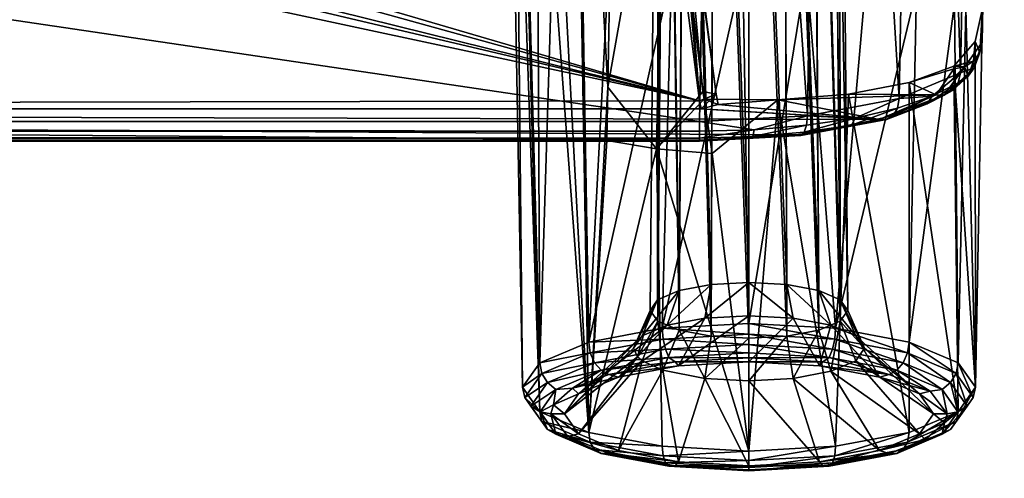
# Model space of a CAD drawing. Header units: metres. Extents: x -901 to 901, y -486 to 401.
# Tile 170 of 256: x 61 to 78, y -357 to -349. Entities that reach past the tile are written whole.
import ezdxf

# ---------------------------------------------------------------- set-up
doc = ezdxf.new("R2010")
doc.units = ezdxf.units.M

msp = doc.modelspace()

# ---------------------------------------------------------------- linework, layer by layer
at = {"layer": 'top0'}
for points in [[(0.734328, -339.827301, -29.544678), (0.734328, -389.60788, -0.803848), (699.821045, -339.827301, -29.544678)], [(0.734328, -389.60788, -0.803848), (700.734314, -389.60788, -0.803848), (699.821045, -339.827301, -29.544678)], [(700.734314, -391.111328, -3.399924), (0.734328, -341.327301, -32.142754), (699.821045, -341.327301, -32.142754)], [(700.734314, -391.111328, -3.399924), (0.734328, -391.111328, -3.399924), (0.734328, -341.327301, -32.142754)]]:
    msp.add_3dface(points, dxfattribs=at)
at = {"layer": 'top0123457'}
for points in [[(78.12429, -327.842773, -92.537476), (77.740479, -349.623169, -94.093895), (77.745689, -349.024017, -96.131165)], [(78.12429, -327.842773, -92.537476), (78.12429, -328.584778, -87.505608), (77.740479, -349.623169, -94.093895)], [(77.740479, -349.623169, -94.093895), (78.12429, -328.584778, -87.505608), (77.774284, -328.856049, -85.665916)], [(77.356384, -350.164459, -92.26281), (77.774284, -328.856049, -85.665916), (76.664467, -329.105652, -83.973228)], [(77.356384, -350.164459, -92.26281), (77.740479, -349.623169, -94.093895), (77.774284, -328.856049, -85.665916)], [(76.271919, -350.621765, -90.711143), (76.664467, -329.105652, -83.973228), (74.974274, -329.269531, -82.861763)], [(76.271919, -350.621765, -90.711143), (77.356384, -350.164459, -92.26281), (76.664467, -329.105652, -83.973228)], [(73.137299, -329.321228, -82.511246), (-73.906776, -329.321228, -82.511246), (72.741257, -351.030212, -89.309532)], [(-73.906776, -329.321228, -82.511246), (-73.510727, -351.030212, -89.309532), (72.741257, -351.030212, -89.309532)], [(72.741257, -351.030212, -89.309532), (74.651611, -350.92572, -89.674278), (73.137299, -329.321228, -82.511246)], [(74.651611, -350.92572, -89.674278), (74.974274, -329.269531, -82.861763), (73.137299, -329.321228, -82.511246)], [(74.651611, -350.92572, -89.674278), (76.271919, -350.621765, -90.711143), (74.974274, -329.269531, -82.861763)], [(69.828117, -337.38678, -94.910889), (70.476173, -337.137848, -95.757339), (69.911819, -355.303955, -99.587593)], [(69.911819, -355.303955, -99.587593), (70.476173, -337.137848, -95.757339), (70.780769, -354.937012, -100.835228)], [(70.476173, -337.137848, -95.757339), (71.115265, -348.567719, -99.423897), (70.780769, -354.937012, -100.835228)], [(69.421951, -337.673615, -93.9356), (69.828117, -337.38678, -94.910889), (69.911819, -355.303955, -99.587593)], [(73.615273, -353.880707, -99.393036), (73.615265, -337.528564, -94.428764), (73.002968, -337.562927, -94.31192)], [(73.615273, -353.880707, -99.393036), (74.284569, -353.918243, -99.265366), (73.615265, -337.528564, -94.428764)], [(74.284569, -353.918243, -99.265366), (74.227554, -337.562927, -94.31192), (73.615265, -337.528564, -94.428764)], [(69.283615, -337.980011, -92.893768), (69.421951, -337.673615, -93.9356), (69.606689, -355.736755, -98.115898)], [(69.421951, -337.673615, -93.9356), (69.911819, -355.303955, -99.587593), (69.606689, -355.736755, -98.115898)], [(72.378525, -354.025208, -98.901695), (72.483894, -337.660797, -93.979172), (72.137054, -337.807251, -93.481186)], [(72.378525, -354.025208, -98.901695), (72.945999, -353.918243, -99.265366), (72.483894, -337.660797, -93.979172)], [(72.945999, -353.918243, -99.265366), (73.002968, -337.562927, -94.31192), (72.483894, -337.660797, -93.979172)], [(72.945999, -353.918243, -99.265366), (73.615273, -353.880707, -99.393036), (73.002968, -337.562927, -94.31192)], [(74.284569, -353.918243, -99.265366), (74.851997, -354.025208, -98.901657), (74.227554, -337.562927, -94.31192)], [(74.851997, -354.025208, -98.901657), (74.746635, -337.660797, -93.979172), (74.227554, -337.562927, -94.31192)], [(74.851997, -354.025208, -98.901657), (75.231148, -354.185303, -98.3573), (74.746635, -337.660797, -93.979172)], [(75.231148, -354.185303, -98.3573), (75.093468, -337.807251, -93.481186), (74.746635, -337.660797, -93.979172)], [(71.999313, -354.185303, -98.35733), (72.137054, -337.807251, -93.481186), (72.015266, -337.980011, -92.893768)], [(71.999313, -354.185303, -98.35733), (72.378525, -354.025208, -98.901695), (72.137054, -337.807251, -93.481186)], [(75.215263, -337.980011, -92.893768), (75.093468, -337.807251, -93.481186), (75.231148, -354.185303, -98.3573)], [(69.606689, -355.736755, -98.115898), (69.911819, -356.169586, -96.644211), (69.283615, -337.980011, -92.893768)], [(69.911819, -356.169586, -96.644211), (69.421951, -338.286407, -91.851936), (69.283615, -337.980011, -92.893768)], [(71.866135, -354.374146, -97.715164), (71.999313, -354.185303, -98.35733), (72.015266, -337.980011, -92.893768)], [(71.866135, -354.374146, -97.715164), (72.015266, -337.980011, -92.893768), (71.999382, -354.563019, -97.07299)], [(72.015266, -337.980011, -92.893768), (72.137054, -338.152771, -92.306351), (71.999382, -354.563019, -97.07299)], [(75.093468, -338.152771, -92.306351), (75.215263, -337.980011, -92.893768), (75.364388, -354.374146, -97.715164)], [(75.364388, -354.374146, -97.715164), (75.215263, -337.980011, -92.893768), (75.231148, -354.185303, -98.3573)], [(71.999382, -354.563019, -97.07299), (72.137054, -338.152771, -92.306351), (72.378647, -354.723053, -96.52877)], [(72.137054, -338.152771, -92.306351), (72.483894, -338.299225, -91.808365), (72.378647, -354.723053, -96.52877)], [(74.746635, -338.299225, -91.808365), (75.093468, -338.152771, -92.306351), (75.231232, -354.563019, -97.072983)], [(75.231232, -354.563019, -97.072983), (75.093468, -338.152771, -92.306351), (75.364388, -354.374146, -97.715164)], [(69.911819, -356.169586, -96.644211), (70.780769, -356.536499, -95.396568), (69.421951, -338.286407, -91.851936)], [(70.780769, -356.536499, -95.396568), (69.828117, -338.573242, -90.876648), (69.421951, -338.286407, -91.851936)], [(72.378647, -354.723053, -96.52877), (72.483894, -338.299225, -91.808365), (72.945976, -354.830048, -96.164978)], [(72.483894, -338.299225, -91.808365), (73.002968, -338.397064, -91.475616), (72.945976, -354.830048, -96.164978)], [(72.945976, -354.830048, -96.164978), (73.002968, -338.397064, -91.475616), (73.615257, -354.867615, -96.037262)], [(73.002968, -338.397064, -91.475616), (73.615265, -338.431427, -91.358772), (73.615257, -354.867615, -96.037262)], [(73.615265, -338.431427, -91.358772), (74.227554, -338.397064, -91.475616), (74.284576, -354.830078, -96.164886)], [(74.227554, -338.397064, -91.475616), (74.746635, -338.299225, -91.808365), (74.852051, -354.723114, -96.528603)], [(74.284576, -354.830078, -96.164886), (74.227554, -338.397064, -91.475616), (74.852051, -354.723114, -96.528603)], [(74.852051, -354.723114, -96.528603), (74.746635, -338.299225, -91.808365), (75.231232, -354.563019, -97.072983)], [(70.476173, -338.822174, -90.030197), (69.828117, -338.573242, -90.876648), (70.780769, -356.536499, -95.396568)], [(73.615257, -354.867615, -96.037262), (73.615265, -338.431427, -91.358772), (74.284576, -354.830078, -96.164886)], [(71.324722, -339.017303, -89.366646), (70.476173, -338.822174, -90.030197), (71.115265, -350.417206, -93.135101)], [(70.476173, -338.822174, -90.030197), (70.780769, -356.536499, -95.396568), (71.115265, -350.417206, -93.135101)], [(72.116959, -344.794434, -90.777023), (71.324722, -339.017303, -89.366646), (71.115265, -350.417206, -93.135101)], [(37.365135, -343.078796, -89.702637), (72.741539, -350.661682, -91.789635), (0.605772, -350.801575, -91.82814)], [(37.365135, -343.078796, -89.702637), (40.619541, -343.078796, -89.702637), (72.741539, -350.661682, -91.789635)], [(40.619541, -343.078796, -89.702637), (42.119236, -343.078796, -89.702637), (72.741539, -350.661682, -91.789635)], [(72.741539, -350.661682, -91.789635), (42.119236, -343.078796, -89.702637), (45.373642, -343.078796, -89.702637)], [(45.373642, -343.078796, -89.702637), (46.873337, -343.078796, -89.702637), (72.741539, -350.661682, -91.789635)], [(46.873337, -343.078796, -89.702637), (72.010674, -344.958374, -90.21994), (72.741539, -350.661682, -91.789635)], [(71.981422, -351.514252, -92.949104), (72.116959, -344.794434, -90.777023), (71.115265, -350.417206, -93.135101)], [(72.800667, -350.494415, -92.359619), (72.116959, -344.794434, -90.777023), (71.981422, -351.514252, -92.949104)], [(72.116959, -344.794434, -90.777023), (72.800667, -350.494415, -92.359619), (72.269905, -344.811523, -90.644859)], [(72.800667, -350.494415, -92.359619), (73.03582, -350.541931, -92.036575), (72.269905, -344.811523, -90.644859)], [(72.269905, -344.811523, -90.644859), (73.03582, -350.541931, -92.036575), (72.304123, -344.862183, -90.448372)], [(72.741539, -350.661682, -91.789635), (72.010674, -344.958374, -90.21994), (72.200256, -344.918884, -90.280052)], [(72.741539, -350.661682, -91.789635), (72.200256, -344.918884, -90.280052), (72.267342, -344.891571, -90.354889)], [(72.304123, -344.862183, -90.448372), (72.741539, -350.661682, -91.789635), (72.267342, -344.891571, -90.354889)], [(73.03582, -350.541931, -92.036575), (72.741539, -350.661682, -91.789635), (72.304123, -344.862183, -90.448372)], [(72.244186, -348.39563, -100.009048), (73.505943, -348.330963, -100.233139), (72.081245, -354.691864, -101.668877)], [(72.081245, -354.691864, -101.668877), (73.505943, -348.330963, -100.233139), (73.615265, -354.605774, -101.961617)], [(73.505943, -348.330963, -100.233139), (74.635384, -348.365601, -100.111198), (73.615265, -354.605774, -101.961617)], [(70.780769, -354.937012, -100.835228), (71.115265, -348.567719, -99.423897), (72.244186, -348.39563, -100.009048)], [(70.780769, -354.937012, -100.835228), (72.244186, -348.39563, -100.009048), (72.081245, -354.691864, -101.668877)], [(73.615265, -354.605774, -101.961617), (74.635384, -348.365601, -100.111198), (75.149277, -354.691864, -101.668877)], [(74.635384, -348.365601, -100.111198), (75.687279, -348.48703, -99.698303), (75.149277, -354.691864, -101.668877)], [(75.149277, -354.691864, -101.668877), (75.687279, -348.48703, -99.698303), (76.581665, -348.684875, -99.025528)], [(75.149277, -354.691864, -101.668877), (76.581665, -348.684875, -99.025528), (76.449753, -354.937012, -100.835228)], [(76.581665, -348.684875, -99.025528), (77.250557, -348.944122, -98.144005), (76.449753, -354.937012, -100.835228)], [(76.449753, -354.937012, -100.835228), (77.250557, -348.944122, -98.144005), (77.318703, -355.303955, -99.587593)], [(77.250557, -348.944122, -98.144005), (77.450638, -349.025146, -97.718826), (77.318703, -355.303955, -99.587593)], [(77.318703, -355.303955, -99.587593), (77.450638, -349.025146, -97.718826), (77.62384, -355.736755, -98.115898)], [(77.450638, -349.025146, -97.718826), (77.745964, -349.024506, -96.141869), (77.62384, -355.736755, -98.115898)], [(77.699951, -349.804108, -94.147217), (77.617363, -349.613342, -95.272789), (77.745689, -349.024017, -96.131165)], [(77.617363, -349.613342, -95.272789), (77.745964, -349.024506, -96.141869), (77.745689, -349.024017, -96.131165)], [(77.62384, -355.736755, -98.115898), (77.745964, -349.024506, -96.141869), (77.617363, -349.613342, -95.272789)], [(77.740479, -349.623169, -94.093895), (77.699951, -349.804108, -94.147217), (77.745689, -349.024017, -96.131165)], [(77.591011, -349.956818, -94.192406), (77.240974, -350.045837, -94.397903), (77.617363, -349.613342, -95.272789)], [(77.240974, -350.045837, -94.397903), (77.62384, -355.736755, -98.115898), (77.617363, -349.613342, -95.272789)], [(77.601906, -350.076965, -93.223129), (77.740479, -349.623169, -94.093895), (77.356384, -350.164459, -92.26281)], [(77.699951, -349.804108, -94.147217), (77.591011, -349.956818, -94.192406), (77.617363, -349.613342, -95.272789)], [(77.699951, -349.804108, -94.147217), (77.740479, -349.623169, -94.093895), (77.601906, -350.076965, -93.223129)], [(77.495026, -350.223206, -93.288506), (77.591011, -349.956818, -94.192406), (77.699951, -349.804108, -94.147217)], [(77.495026, -350.223206, -93.288506), (77.699951, -349.804108, -94.147217), (77.601906, -350.076965, -93.223129)], [(77.240974, -350.045837, -94.397903), (77.240555, -350.094147, -94.233681), (76.448776, -350.337189, -93.407204)], [(76.448776, -350.337189, -93.407204), (77.318703, -356.169586, -96.644211), (77.240974, -350.045837, -94.397903)], [(77.069176, -350.563965, -92.505081), (76.93071, -350.553986, -92.670029), (77.429878, -350.058533, -94.222733)], [(76.93071, -350.553986, -92.670029), (77.240555, -350.094147, -94.233681), (77.429878, -350.058533, -94.222733)], [(77.069176, -350.563965, -92.505081), (77.429878, -350.058533, -94.222733), (77.495026, -350.223206, -93.288506)], [(77.318344, -350.340118, -92.331139), (77.217621, -350.480225, -92.416039), (77.601906, -350.076965, -93.223129)], [(77.601906, -350.076965, -93.223129), (77.217621, -350.480225, -92.416039), (77.495026, -350.223206, -93.288506)], [(77.429878, -350.058533, -94.222733), (77.240555, -350.094147, -94.233681), (77.240974, -350.045837, -94.397903)], [(77.591011, -349.956818, -94.192406), (77.429878, -350.058533, -94.222733), (77.240974, -350.045837, -94.397903)], [(77.318703, -356.169586, -96.644211), (77.62384, -355.736755, -98.115898), (77.240974, -350.045837, -94.397903)], [(77.356384, -350.164459, -92.26281), (77.318344, -350.340118, -92.331139), (77.601906, -350.076965, -93.223129)], [(77.429878, -350.058533, -94.222733), (77.591011, -349.956818, -94.192406), (77.495026, -350.223206, -93.288506)], [(76.271919, -350.621765, -90.711143), (76.858894, -350.581909, -91.510696), (77.356384, -350.164459, -92.26281)], [(77.240555, -350.094147, -94.233681), (76.93071, -350.553986, -92.670029), (76.448776, -350.337189, -93.407204)], [(76.858894, -350.581909, -91.510696), (77.318344, -350.340118, -92.331139), (77.356384, -350.164459, -92.26281)], [(77.217621, -350.480225, -92.416039), (77.069176, -350.563965, -92.505081), (77.495026, -350.223206, -93.288506)], [(70.780769, -356.536499, -95.396568), (71.097809, -351.367218, -93.449135), (71.115265, -350.417206, -93.135101)], [(71.115265, -350.417206, -93.135101), (71.097809, -351.367218, -93.449135), (71.981422, -351.514252, -92.949104)], [(76.93071, -350.553986, -92.670029), (75.3741, -350.544342, -92.702843), (76.448776, -350.337189, -93.407204)], [(75.3741, -350.544342, -92.702843), (76.449753, -356.536499, -95.396568), (76.448776, -350.337189, -93.407204)], [(76.449753, -356.536499, -95.396568), (77.318703, -356.169586, -96.644211), (76.448776, -350.337189, -93.407204)], [(77.318344, -350.340118, -92.331139), (76.858894, -350.581909, -91.510696), (76.768242, -350.716461, -91.613609)], [(76.768242, -350.716461, -91.613609), (77.217621, -350.480225, -92.416039), (77.318344, -350.340118, -92.331139)], [(72.823357, -350.63385, -92.398453), (72.800667, -350.494415, -92.359619), (71.981422, -351.514252, -92.949104)], [(72.769066, -350.801544, -91.828278), (72.741539, -350.661682, -91.789635), (73.03582, -350.541931, -92.036575)], [(73.03582, -350.541931, -92.036575), (73.067772, -350.724518, -92.090233), (72.769066, -350.801544, -91.828278)], [(72.800667, -350.494415, -92.359619), (72.823357, -350.63385, -92.398453), (73.03582, -350.541931, -92.036575)], [(72.823357, -350.63385, -92.398453), (73.067772, -350.724518, -92.090233), (73.03582, -350.541931, -92.036575)], [(74.124092, -350.646637, -92.355034), (75.3741, -350.544342, -92.702843), (76.93071, -350.553986, -92.670029)], [(74.124092, -350.646637, -92.355034), (75.149277, -356.781677, -94.56292), (75.3741, -350.544342, -92.702843)], [(75.918907, -350.989777, -91.188232), (74.124092, -350.646637, -92.355034), (76.93071, -350.553986, -92.670029)], [(75.149277, -356.781677, -94.56292), (76.449753, -356.536499, -95.396568), (75.3741, -350.544342, -92.702843)], [(75.918907, -350.989777, -91.188232), (76.93071, -350.553986, -92.670029), (77.069176, -350.563965, -92.505081)], [(76.052025, -350.992035, -91.049805), (75.918907, -350.989777, -91.188232), (77.069176, -350.563965, -92.505081)], [(76.052025, -350.992035, -91.049805), (77.069176, -350.563965, -92.505081), (76.768242, -350.716461, -91.613609)], [(76.858894, -350.581909, -91.510696), (76.165504, -350.923187, -90.91098), (76.768242, -350.716461, -91.613609)], [(76.858894, -350.581909, -91.510696), (76.242592, -350.793365, -90.792252), (76.165504, -350.923187, -90.91098)], [(76.242592, -350.793365, -90.792252), (76.858894, -350.581909, -91.510696), (76.271919, -350.621765, -90.711143)], [(77.069176, -350.563965, -92.505081), (77.217621, -350.480225, -92.416039), (76.768242, -350.716461, -91.613609)], [(0.605772, -350.801575, -91.82814), (72.741539, -350.661682, -91.789635), (72.741539, -350.801575, -91.82814)], [(71.981422, -351.514252, -92.949104), (72.965508, -351.596375, -92.671898), (72.823357, -350.63385, -92.398453)], [(72.741539, -350.661682, -91.789635), (72.769066, -350.801544, -91.828278), (72.741539, -350.801575, -91.82814)], [(72.769066, -350.801544, -91.828278), (73.067772, -350.724518, -92.090233), (75.918907, -350.989777, -91.188232)], [(73.067772, -350.724518, -92.090233), (72.823357, -350.63385, -92.398453), (74.124092, -350.646637, -92.355034)], [(74.124092, -350.646637, -92.355034), (72.823357, -350.63385, -92.398453), (72.965508, -351.596375, -92.671898)], [(72.965508, -351.596375, -92.671898), (73.615265, -356.867767, -94.270187), (74.124092, -350.646637, -92.355034)], [(73.067772, -350.724518, -92.090233), (74.124092, -350.646637, -92.355034), (75.918907, -350.989777, -91.188232)], [(73.615265, -356.867767, -94.270187), (75.149277, -356.781677, -94.56292), (74.124092, -350.646637, -92.355034)], [(76.271919, -350.621765, -90.711143), (74.651611, -350.92572, -89.674278), (75.492165, -350.966583, -90.202713)], [(75.492165, -350.966583, -90.202713), (76.242592, -350.793365, -90.792252), (76.271919, -350.621765, -90.711143)], [(76.768242, -350.716461, -91.613609), (76.165504, -350.923187, -90.91098), (76.052025, -350.992035, -91.049805)], [(72.741257, -351.360474, -89.927757), (-73.510727, -351.360474, -89.927757), (0.605772, -350.801575, -91.82814)], [(74.460617, -351.26413, -90.25531), (72.741257, -351.360474, -89.927757), (0.605772, -350.801575, -91.82814)], [(74.460617, -351.26413, -90.25531), (0.605772, -350.801575, -91.82814), (75.918907, -350.989777, -91.188232)], [(0.605772, -350.801575, -91.82814), (72.741539, -350.801575, -91.82814), (75.918907, -350.989777, -91.188232)], [(74.651611, -350.92572, -89.674278), (72.741257, -351.030212, -89.309532), (73.705025, -351.173767, -89.493729)], [(75.918907, -350.989777, -91.188232), (72.741539, -350.801575, -91.82814), (72.769066, -350.801544, -91.828278)], [(74.635719, -351.095154, -89.763802), (74.651611, -350.92572, -89.674278), (73.705025, -351.173767, -89.493729)], [(74.651611, -350.92572, -89.674278), (74.635719, -351.095154, -89.763802), (75.492165, -350.966583, -90.202713)], [(75.431618, -351.092651, -90.334427), (76.242592, -350.793365, -90.792252), (75.492165, -350.966583, -90.202713)], [(76.242592, -350.793365, -90.792252), (75.431618, -351.092651, -90.334427), (76.165504, -350.923187, -90.91098)], [(76.165504, -350.923187, -90.91098), (75.431618, -351.092651, -90.334427), (76.052025, -350.992035, -91.049805)], [(-73.510727, -351.199768, -89.401642), (72.741257, -351.199768, -89.401642), (-73.510727, -351.030212, -89.309532)], [(72.741257, -351.199768, -89.401642), (72.741257, -351.030212, -89.309532), (-73.510727, -351.030212, -89.309532)], [(72.741257, -351.030212, -89.309532), (72.741257, -351.199768, -89.401642), (73.705025, -351.173767, -89.493729)], [(74.635719, -351.095154, -89.763802), (73.683823, -351.295898, -89.641106), (74.594032, -351.218628, -89.905212)], [(73.683823, -351.295898, -89.641106), (74.635719, -351.095154, -89.763802), (73.705025, -351.173767, -89.493729)], [(74.460617, -351.26413, -90.25531), (75.918907, -350.989777, -91.188232), (76.052025, -350.992035, -91.049805)], [(74.5326, -351.277893, -90.077522), (74.460617, -351.26413, -90.25531), (76.052025, -350.992035, -91.049805)], [(76.052025, -350.992035, -91.049805), (75.431618, -351.092651, -90.334427), (74.5326, -351.277893, -90.077522)], [(74.5326, -351.277893, -90.077522), (75.431618, -351.092651, -90.334427), (74.594032, -351.218628, -89.905212)], [(74.594032, -351.218628, -89.905212), (75.431618, -351.092651, -90.334427), (75.492165, -350.966583, -90.202713)], [(75.492165, -350.966583, -90.202713), (74.635719, -351.095154, -89.763802), (74.594032, -351.218628, -89.905212)], [(-73.510727, -351.321808, -89.551086), (72.741257, -351.321808, -89.551086), (-73.510727, -351.199768, -89.401642)], [(72.741257, -351.321808, -89.551086), (72.741257, -351.199768, -89.401642), (-73.510727, -351.199768, -89.401642)], [(73.705025, -351.173767, -89.493729), (72.741257, -351.199768, -89.401642), (72.741257, -351.321808, -89.551086)], [(73.705025, -351.173767, -89.493729), (72.741257, -351.321808, -89.551086), (73.683823, -351.295898, -89.641106)], [(74.5326, -351.277893, -90.077522), (72.741257, -351.360474, -89.927757), (74.460617, -351.26413, -90.25531)], [(73.683823, -351.295898, -89.641106), (72.741257, -351.378174, -89.735619), (74.5326, -351.277893, -90.077522)], [(72.741257, -351.378174, -89.735619), (72.741257, -351.360474, -89.927757), (74.5326, -351.277893, -90.077522)], [(72.741257, -351.321808, -89.551086), (72.741257, -351.378174, -89.735619), (73.683823, -351.295898, -89.641106)], [(73.683823, -351.295898, -89.641106), (74.5326, -351.277893, -90.077522), (74.594032, -351.218628, -89.905212)], [(-73.510727, -351.378174, -89.735619), (72.741257, -351.378174, -89.735619), (-73.510727, -351.321808, -89.551086)], [(72.741257, -351.378174, -89.735619), (72.741257, -351.321808, -89.551086), (-73.510727, -351.321808, -89.551086)], [(-73.510727, -351.360474, -89.927757), (72.741257, -351.360474, -89.927757), (-73.510727, -351.378174, -89.735619)], [(72.741257, -351.360474, -89.927757), (72.741257, -351.378174, -89.735619), (-73.510727, -351.378174, -89.735619)], [(71.981422, -351.514252, -92.949104), (71.097809, -351.367218, -93.449135), (70.780769, -356.536499, -95.396568)], [(72.081245, -356.781677, -94.56292), (71.981422, -351.514252, -92.949104), (70.780769, -356.536499, -95.396568)], [(72.081245, -356.781677, -94.56292), (73.615265, -356.867767, -94.270187), (71.981422, -351.514252, -92.949104)], [(73.615265, -356.867767, -94.270187), (72.965508, -351.596375, -92.671898), (71.981422, -351.514252, -92.949104)], [(72.378525, -354.025208, -98.901695), (72.169273, -354.63913, -99.300362), (72.945999, -353.918243, -99.265366)], [(72.169273, -354.63913, -99.300362), (72.832764, -354.514069, -99.725571), (72.945999, -353.918243, -99.265366)], [(72.945999, -353.918243, -99.265366), (72.832764, -354.514069, -99.725571), (73.615273, -353.880707, -99.393036)], [(72.832764, -354.514069, -99.725571), (73.61528, -354.470184, -99.87484), (73.615273, -353.880707, -99.393036)], [(73.615273, -353.880707, -99.393036), (73.61528, -354.470184, -99.87484), (74.397812, -354.514069, -99.725571)], [(73.615273, -353.880707, -99.393036), (74.397812, -354.514069, -99.725571), (74.284569, -353.918243, -99.265366)], [(74.397812, -354.514069, -99.725571), (75.061249, -354.63913, -99.300316), (74.284569, -353.918243, -99.265366)], [(74.284569, -353.918243, -99.265366), (75.061249, -354.63913, -99.300316), (74.851997, -354.025208, -98.901657)], [(71.999313, -354.185303, -98.35733), (71.725899, -354.826294, -98.663902), (72.378525, -354.025208, -98.901695)], [(71.725899, -354.826294, -98.663902), (72.169273, -354.63913, -99.300362), (72.378525, -354.025208, -98.901695)], [(75.061249, -354.63913, -99.300316), (75.504555, -354.826324, -98.663864), (74.851997, -354.025208, -98.901657)], [(74.851997, -354.025208, -98.901657), (75.504555, -354.826324, -98.663864), (75.231148, -354.185303, -98.3573)], [(71.866135, -354.374146, -97.715164), (71.57019, -355.047119, -97.913078), (71.999313, -354.185303, -98.35733)], [(71.57019, -355.047119, -97.913078), (71.725899, -354.826294, -98.663902), (71.999313, -354.185303, -98.35733)], [(75.504555, -354.826324, -98.663864), (75.660339, -355.047119, -97.913078), (75.231148, -354.185303, -98.3573)], [(75.231148, -354.185303, -98.3573), (75.660339, -355.047119, -97.913078), (75.364388, -354.374146, -97.715164)], [(71.57019, -355.047119, -97.913078), (71.866135, -354.374146, -97.715164), (71.640167, -355.196442, -97.405312)], [(71.866135, -354.374146, -97.715164), (71.999382, -354.563019, -97.07299), (71.640167, -355.196442, -97.405312)], [(75.231232, -354.563019, -97.072983), (75.364388, -354.374146, -97.715164), (75.660339, -355.047119, -97.913078)], [(72.169273, -354.63913, -99.300362), (71.305984, -355.556519, -100.469963), (72.832764, -354.514069, -99.725571)], [(71.305984, -355.556519, -100.469963), (72.365494, -355.356781, -101.149139), (72.832764, -354.514069, -99.725571)], [(71.640167, -355.196442, -97.405312), (71.999382, -354.563019, -97.07299), (71.724991, -355.267242, -97.164551)], [(71.999382, -354.563019, -97.07299), (72.091606, -355.431854, -96.604897), (71.724991, -355.267242, -97.164551)], [(71.999382, -354.563019, -97.07299), (72.378647, -354.723053, -96.52877), (72.091606, -355.431854, -96.604897)], [(72.081245, -354.691864, -101.668877), (73.615265, -354.605774, -101.961617), (73.615265, -354.798187, -101.97596)], [(72.832764, -354.514069, -99.725571), (72.365494, -355.356781, -101.149139), (73.61528, -354.470184, -99.87484)], [(72.365494, -355.356781, -101.149139), (73.615265, -355.286652, -101.387634), (73.61528, -354.470184, -99.87484)], [(73.61528, -354.470184, -99.87484), (73.615265, -355.286652, -101.387634), (74.397812, -354.514069, -99.725571)], [(73.615265, -355.286652, -101.387634), (74.865036, -355.356781, -101.149139), (74.397812, -354.514069, -99.725571)], [(73.615265, -354.798187, -101.97596), (73.615265, -354.605774, -101.961617), (75.135513, -354.883606, -101.685486)], [(73.615265, -354.605774, -101.961617), (75.149277, -354.691864, -101.668877), (75.135513, -354.883606, -101.685486)], [(74.397812, -354.514069, -99.725571), (74.865036, -355.356781, -101.149139), (75.061249, -354.63913, -99.300316)], [(74.852051, -354.723114, -96.528603), (75.231232, -354.563019, -97.072983), (75.062691, -355.454712, -96.527084)], [(75.062691, -355.454712, -96.527084), (75.231232, -354.563019, -97.072983), (75.50563, -355.267273, -97.16452)], [(75.231232, -354.563019, -97.072983), (75.660339, -355.047119, -97.913078), (75.50563, -355.267273, -97.16452)], [(71.725899, -354.826294, -98.663902), (70.598045, -355.855469, -99.453506), (72.169273, -354.63913, -99.300362)], [(70.598045, -355.855469, -99.453506), (71.305984, -355.556519, -100.469963), (72.169273, -354.63913, -99.300362)], [(70.780769, -354.937012, -100.835228), (72.081245, -354.691864, -101.668877), (72.095016, -354.883606, -101.685486)], [(72.095016, -354.883606, -101.685486), (72.081245, -354.691864, -101.668877), (73.615265, -354.798187, -101.97596)], [(72.378647, -354.723053, -96.52877), (72.831886, -355.580048, -96.100945), (72.091606, -355.431854, -96.604897)], [(72.378647, -354.723053, -96.52877), (72.945976, -354.830048, -96.164978), (72.831886, -355.580048, -96.100945)], [(74.284576, -354.830078, -96.164886), (74.852051, -354.723114, -96.528603), (74.398956, -355.580048, -96.100945)], [(74.398956, -355.580048, -96.100945), (74.852051, -354.723114, -96.528603), (75.062691, -355.454712, -96.527084)], [(74.865036, -355.356781, -101.149139), (75.924538, -355.556519, -100.469963), (75.061249, -354.63913, -99.300316)], [(75.061249, -354.63913, -99.300316), (75.924538, -355.556519, -100.469963), (75.504555, -354.826324, -98.663864)], [(75.135513, -354.883606, -101.685486), (75.149277, -354.691864, -101.668877), (76.423759, -355.126862, -100.858398)], [(75.149277, -354.691864, -101.668877), (76.449753, -354.937012, -100.835228), (76.423759, -355.126862, -100.858398)], [(69.911819, -355.303955, -99.587593), (70.780769, -354.937012, -100.835228), (70.806763, -355.126862, -100.858398)], [(71.57019, -355.047119, -97.913078), (70.349449, -356.208069, -98.254509), (71.725899, -354.826294, -98.663902)], [(70.349449, -356.208069, -98.254509), (70.598045, -355.855469, -99.453506), (71.725899, -354.826294, -98.663902)], [(70.806763, -355.126862, -100.858398), (70.780769, -354.937012, -100.835228), (72.095016, -354.883606, -101.685486)], [(70.806763, -355.126862, -100.858398), (72.095016, -354.883606, -101.685486), (72.136757, -355.064789, -101.633881)], [(72.095016, -354.883606, -101.685486), (73.615265, -354.798187, -101.97596), (73.615265, -354.981689, -101.916374)], [(72.136757, -355.064789, -101.633881), (72.095016, -354.883606, -101.685486), (73.615265, -354.981689, -101.916374)], [(72.945976, -354.830048, -96.164978), (73.615257, -354.867615, -96.037262), (72.831886, -355.580048, -96.100945)], [(72.831886, -355.580048, -96.100945), (73.615257, -354.867615, -96.037262), (73.61525, -355.624054, -95.951279)], [(73.615257, -354.867615, -96.037262), (74.284576, -354.830078, -96.164886), (73.61525, -355.624054, -95.951279)], [(73.61525, -355.624054, -95.951279), (74.284576, -354.830078, -96.164886), (74.398956, -355.580048, -96.100945)], [(73.615265, -354.981689, -101.916374), (73.615265, -354.798187, -101.97596), (75.093773, -355.064789, -101.633881)], [(73.615265, -354.798187, -101.97596), (75.135513, -354.883606, -101.685486), (75.093773, -355.064789, -101.633881)], [(75.093773, -355.064789, -101.633881), (75.135513, -354.883606, -101.685486), (76.346657, -355.301331, -100.829498)], [(75.135513, -354.883606, -101.685486), (76.423759, -355.126862, -100.858398), (76.346657, -355.301331, -100.829498)], [(75.924538, -355.556519, -100.469963), (76.632477, -355.855469, -99.453506), (75.504555, -354.826324, -98.663864)], [(75.504555, -354.826324, -98.663864), (76.632477, -355.855469, -99.453506), (75.660339, -355.047119, -97.913078)], [(76.423759, -355.126862, -100.858398), (76.449753, -354.937012, -100.835228), (77.283417, -355.490784, -99.620941)], [(76.449753, -354.937012, -100.835228), (77.318703, -355.303955, -99.587593), (77.283417, -355.490784, -99.620941)], [(69.947105, -355.490784, -99.620941), (69.911819, -355.303955, -99.587593), (70.806763, -355.126862, -100.858398)], [(69.947105, -355.490784, -99.620941), (70.806763, -355.126862, -100.858398), (70.883873, -355.301331, -100.829498)], [(71.57019, -355.047119, -97.913078), (71.640167, -355.196442, -97.405312), (70.349449, -356.208069, -98.254509)], [(70.883873, -355.301331, -100.829498), (70.806763, -355.126862, -100.858398), (72.136757, -355.064789, -101.633881)], [(70.883873, -355.301331, -100.829498), (72.136757, -355.064789, -101.633881), (72.198486, -355.208618, -101.521042)], [(72.136757, -355.064789, -101.633881), (73.615265, -354.981689, -101.916374), (73.615265, -355.128998, -101.79174)], [(72.198486, -355.208618, -101.521042), (72.136757, -355.064789, -101.633881), (73.615265, -355.128998, -101.79174)], [(72.198486, -355.208618, -101.521042), (73.615265, -355.128998, -101.79174), (73.615265, -355.21814, -101.620613)], [(73.615265, -355.128998, -101.79174), (73.615265, -354.981689, -101.916374), (75.032036, -355.208618, -101.521042)], [(73.615265, -354.981689, -101.916374), (75.093773, -355.064789, -101.633881), (75.032036, -355.208618, -101.521042)], [(73.615265, -355.21814, -101.620613), (73.615265, -355.128998, -101.79174), (75.032036, -355.208618, -101.521042)], [(75.032036, -355.208618, -101.521042), (75.093773, -355.064789, -101.633881), (76.232613, -355.435303, -100.750244)], [(75.093773, -355.064789, -101.633881), (76.346657, -355.301331, -100.829498), (76.232613, -355.435303, -100.750244)], [(75.50563, -355.267273, -97.16452), (75.660339, -355.047119, -97.913078), (76.881073, -356.208069, -98.254509)], [(76.632477, -355.855469, -99.453506), (76.881073, -356.208069, -98.254509), (75.660339, -355.047119, -97.913078)], [(76.346657, -355.301331, -100.829498), (76.423759, -355.126862, -100.858398), (77.182709, -355.655273, -99.626015)], [(76.423759, -355.126862, -100.858398), (77.283417, -355.490784, -99.620941), (77.182709, -355.655273, -99.626015)], [(69.606689, -355.736755, -98.115898), (69.911819, -355.303955, -99.587593), (69.947105, -355.490784, -99.620941)], [(70.047813, -355.655273, -99.626015), (69.947105, -355.490784, -99.620941), (70.883873, -355.301331, -100.829498)], [(70.047813, -355.655273, -99.626015), (70.883873, -355.301331, -100.829498), (70.997917, -355.435303, -100.750244)], [(71.640167, -355.196442, -97.405312), (70.598045, -356.560699, -97.055511), (70.349449, -356.208069, -98.254509)], [(71.640167, -355.196442, -97.405312), (71.724991, -355.267242, -97.164551), (70.598045, -356.560699, -97.055511)], [(71.724991, -355.267242, -97.164551), (71.305984, -356.859619, -96.039055), (70.598045, -356.560699, -97.055511)], [(70.997917, -355.435303, -100.750244), (70.883873, -355.301331, -100.829498), (72.198486, -355.208618, -101.521042)], [(70.997917, -355.435303, -100.750244), (72.198486, -355.208618, -101.521042), (72.31073, -355.289093, -101.379295)], [(70.997917, -355.435303, -100.750244), (72.31073, -355.289093, -101.379295), (71.133064, -355.508423, -100.633545)], [(72.31073, -355.289093, -101.379295), (72.365494, -355.356781, -101.149139), (71.133064, -355.508423, -100.633545)], [(71.724991, -355.267242, -97.164551), (72.091606, -355.431854, -96.604897), (71.305984, -356.859619, -96.039055)], [(72.31073, -355.289093, -101.379295), (72.198486, -355.208618, -101.521042), (73.615265, -355.21814, -101.620613)], [(73.615265, -355.21814, -101.620613), (73.615265, -355.286652, -101.387634), (72.31073, -355.289093, -101.379295)], [(73.615265, -355.286652, -101.387634), (72.365494, -355.356781, -101.149139), (72.31073, -355.289093, -101.379295)], [(75.032036, -355.208618, -101.521042), (74.9198, -355.289093, -101.379295), (73.615265, -355.21814, -101.620613)], [(73.615265, -355.21814, -101.620613), (74.9198, -355.289093, -101.379295), (73.615265, -355.286652, -101.387634)], [(74.9198, -355.289093, -101.379295), (74.865036, -355.356781, -101.149139), (73.615265, -355.286652, -101.387634)], [(74.9198, -355.289093, -101.379295), (76.097466, -355.508423, -100.633545), (74.865036, -355.356781, -101.149139)], [(76.097466, -355.508423, -100.633545), (74.9198, -355.289093, -101.379295), (75.032036, -355.208618, -101.521042)], [(76.232613, -355.435303, -100.750244), (76.097466, -355.508423, -100.633545), (75.032036, -355.208618, -101.521042)], [(75.062691, -355.454712, -96.527084), (75.50563, -355.267273, -97.16452), (76.632477, -356.560699, -97.055511)], [(75.50563, -355.267273, -97.16452), (76.881073, -356.208069, -98.254509), (76.632477, -356.560699, -97.055511)], [(76.232613, -355.435303, -100.750244), (76.346657, -355.301331, -100.829498), (77.03376, -355.774445, -99.597008)], [(76.346657, -355.301331, -100.829498), (77.182709, -355.655273, -99.626015), (77.03376, -355.774445, -99.597008)], [(77.283417, -355.490784, -99.620941), (77.318703, -355.303955, -99.587593), (77.583313, -355.917755, -98.169128)], [(77.318703, -355.303955, -99.587593), (77.62384, -355.736755, -98.115898), (77.583313, -355.917755, -98.169128)], [(69.647217, -355.917755, -98.169128), (69.606689, -355.736755, -98.115898), (69.947105, -355.490784, -99.620941)], [(69.647217, -355.917755, -98.169128), (69.947105, -355.490784, -99.620941), (70.047813, -355.655273, -99.626015)], [(70.19677, -355.774445, -99.597008), (70.047813, -355.655273, -99.626015), (70.997917, -355.435303, -100.750244)], [(70.19677, -355.774445, -99.597008), (70.997917, -355.435303, -100.750244), (70.49437, -355.755707, -99.792694)], [(70.49437, -355.755707, -99.792694), (70.997917, -355.435303, -100.750244), (71.133064, -355.508423, -100.633545)], [(72.365494, -355.356781, -101.149139), (71.305984, -355.556519, -100.469963), (71.133064, -355.508423, -100.633545)], [(72.091606, -355.431854, -96.604897), (72.365494, -357.059357, -95.359879), (71.305984, -356.859619, -96.039055)], [(72.091606, -355.431854, -96.604897), (72.831886, -355.580048, -96.100945), (72.365494, -357.059357, -95.359879)], [(74.398956, -355.580048, -96.100945), (75.062691, -355.454712, -96.527084), (75.924538, -356.859619, -96.039055)], [(76.097466, -355.508423, -100.633545), (75.924538, -355.556519, -100.469963), (74.865036, -355.356781, -101.149139)], [(75.062691, -355.454712, -96.527084), (76.632477, -356.560699, -97.055511), (75.924538, -356.859619, -96.039055)], [(76.82235, -355.806549, -99.619797), (76.097466, -355.508423, -100.633545), (76.232613, -355.435303, -100.750244)], [(77.03376, -355.774445, -99.597008), (76.82235, -355.806549, -99.619797), (76.232613, -355.435303, -100.750244)], [(77.182709, -355.655273, -99.626015), (77.283417, -355.490784, -99.620941), (77.474365, -356.070526, -98.214058)], [(77.283417, -355.490784, -99.620941), (77.583313, -355.917755, -98.169128), (77.474365, -356.070526, -98.214058)], [(69.756157, -356.070526, -98.214058), (69.647217, -355.917755, -98.169128), (70.047813, -355.655273, -99.626015)], [(69.756157, -356.070526, -98.214058), (70.047813, -355.655273, -99.626015), (70.19677, -355.774445, -99.597008)], [(71.133064, -355.508423, -100.633545), (71.305984, -355.556519, -100.469963), (70.49437, -355.755707, -99.792694)], [(71.305984, -355.556519, -100.469963), (70.598045, -355.855469, -99.453506), (70.49437, -355.755707, -99.792694)], [(72.831886, -355.580048, -96.100945), (73.615265, -357.129517, -95.121384), (72.365494, -357.059357, -95.359879)], [(72.831886, -355.580048, -96.100945), (73.61525, -355.624054, -95.951279), (73.615265, -357.129517, -95.121384)], [(73.61525, -355.624054, -95.951279), (74.398956, -355.580048, -96.100945), (74.865036, -357.059357, -95.359879)], [(73.61525, -355.624054, -95.951279), (74.865036, -357.059357, -95.359879), (73.615265, -357.129517, -95.121384)], [(74.398956, -355.580048, -96.100945), (75.924538, -356.859619, -96.039055), (74.865036, -357.059357, -95.359879)], [(76.097466, -355.508423, -100.633545), (76.82235, -355.806549, -99.619797), (75.924538, -355.556519, -100.469963)], [(76.82235, -355.806549, -99.619797), (76.632477, -355.855469, -99.453506), (75.924538, -355.556519, -100.469963)], [(77.03376, -355.774445, -99.597008), (77.182709, -355.655273, -99.626015), (77.31324, -356.172363, -98.244003)], [(77.182709, -355.655273, -99.626015), (77.474365, -356.070526, -98.214058), (77.31324, -356.172363, -98.244003)], [(69.911819, -356.169586, -96.644211), (69.606689, -355.736755, -98.115898), (69.647217, -355.917755, -98.169128)], [(69.91729, -356.172363, -98.244003), (69.756157, -356.070526, -98.214058), (70.19677, -355.774445, -99.597008)], [(69.91729, -356.172363, -98.244003), (70.19677, -355.774445, -99.597008), (70.153831, -356.046204, -98.804901)], [(70.153831, -356.046204, -98.804901), (70.19677, -355.774445, -99.597008), (70.49437, -355.755707, -99.792694)], [(70.49437, -355.755707, -99.792694), (70.598045, -355.855469, -99.453506), (70.153831, -356.046204, -98.804901)], [(76.82235, -355.806549, -99.619797), (77.123917, -356.208069, -98.254509), (76.632477, -355.855469, -99.453506)], [(77.123917, -356.208069, -98.254509), (76.82235, -355.806549, -99.619797), (77.03376, -355.774445, -99.597008)], [(77.31324, -356.172363, -98.244003), (77.123917, -356.208069, -98.254509), (77.03376, -355.774445, -99.597008)], [(77.583313, -355.917755, -98.169128), (77.62384, -355.736755, -98.115898), (77.283417, -356.344727, -96.717308)], [(77.283417, -356.344727, -96.717308), (77.62384, -355.736755, -98.115898), (77.318703, -356.169586, -96.644211)], [(69.947105, -356.344727, -96.717308), (69.911819, -356.169586, -96.644211), (69.647217, -355.917755, -98.169128)], [(69.647217, -355.917755, -98.169128), (69.756157, -356.070526, -98.214058), (69.947105, -356.344727, -96.717308)], [(70.598045, -355.855469, -99.453506), (70.349449, -356.208069, -98.254509), (70.153831, -356.046204, -98.804901)], [(77.123917, -356.208069, -98.254509), (76.881073, -356.208069, -98.254509), (76.632477, -355.855469, -99.453506)], [(77.182709, -356.485779, -96.802101), (77.474365, -356.070526, -98.214058), (77.583313, -355.917755, -98.169128)], [(77.182709, -356.485779, -96.802101), (77.583313, -355.917755, -98.169128), (77.283417, -356.344727, -96.717308)], [(69.756157, -356.070526, -98.214058), (70.047813, -356.485779, -96.802101), (69.947105, -356.344727, -96.717308)], [(69.756157, -356.070526, -98.214058), (69.91729, -356.172363, -98.244003), (70.047813, -356.485779, -96.802101)], [(70.780769, -356.536499, -95.396568), (69.911819, -356.169586, -96.644211), (69.947105, -356.344727, -96.717308)], [(70.106613, -356.208069, -98.254509), (69.91729, -356.172363, -98.244003), (70.153831, -356.046204, -98.804901)], [(69.91729, -356.172363, -98.244003), (70.106613, -356.208069, -98.254509), (70.19677, -356.570282, -96.890999)], [(69.91729, -356.172363, -98.244003), (70.19677, -356.570282, -96.890999), (70.047813, -356.485779, -96.802101)], [(70.153831, -356.046204, -98.804901), (70.349449, -356.208069, -98.254509), (70.106613, -356.208069, -98.254509)], [(77.283417, -356.344727, -96.717308), (77.318703, -356.169586, -96.644211), (76.423759, -356.708649, -95.479851)], [(77.318703, -356.169586, -96.644211), (76.449753, -356.536499, -95.396568), (76.423759, -356.708649, -95.479851)], [(77.03376, -356.570282, -96.890999), (77.474365, -356.070526, -98.214058), (77.182709, -356.485779, -96.802101)], [(77.03376, -356.570282, -96.890999), (77.31324, -356.172363, -98.244003), (77.474365, -356.070526, -98.214058)], [(77.076691, -356.369934, -97.704124), (77.31324, -356.172363, -98.244003), (77.03376, -356.570282, -96.890999)], [(77.076691, -356.369934, -97.704124), (77.123917, -356.208069, -98.254509), (77.31324, -356.172363, -98.244003)], [(70.806763, -356.708649, -95.479851), (70.780769, -356.536499, -95.396568), (69.947105, -356.344727, -96.717308)], [(69.947105, -356.344727, -96.717308), (70.047813, -356.485779, -96.802101), (70.806763, -356.708649, -95.479851)], [(70.106613, -356.208069, -98.254509), (70.40818, -356.609589, -96.889221), (70.19677, -356.570282, -96.890999)], [(70.349449, -356.208069, -98.254509), (70.598045, -356.560699, -97.055511), (70.106613, -356.208069, -98.254509)], [(70.106613, -356.208069, -98.254509), (70.598045, -356.560699, -97.055511), (70.40818, -356.609589, -96.889221)], [(77.182709, -356.485779, -96.802101), (77.283417, -356.344727, -96.717308), (76.346657, -356.839722, -95.598618)], [(77.283417, -356.344727, -96.717308), (76.423759, -356.708649, -95.479851), (76.346657, -356.839722, -95.598618)], [(77.076691, -356.369934, -97.704124), (76.632477, -356.560699, -97.055511), (76.881073, -356.208069, -98.254509)], [(77.123917, -356.208069, -98.254509), (77.076691, -356.369934, -97.704124), (76.881073, -356.208069, -98.254509)], [(70.047813, -356.485779, -96.802101), (70.883873, -356.839722, -95.598618), (70.806763, -356.708649, -95.479851)], [(70.047813, -356.485779, -96.802101), (70.19677, -356.570282, -96.890999), (70.883873, -356.839722, -95.598618)], [(72.081245, -356.781677, -94.56292), (70.780769, -356.536499, -95.396568), (70.806763, -356.708649, -95.479851)], [(76.423759, -356.708649, -95.479851), (76.449753, -356.536499, -95.396568), (75.135513, -356.951874, -94.652763)], [(76.449753, -356.536499, -95.396568), (75.149277, -356.781677, -94.56292), (75.135513, -356.951874, -94.652763)], [(76.232613, -356.909424, -95.737762), (77.03376, -356.570282, -96.890999), (77.182709, -356.485779, -96.802101)], [(76.232613, -356.909424, -95.737762), (77.182709, -356.485779, -96.802101), (76.346657, -356.839722, -95.598618)], [(77.076691, -356.369934, -97.704124), (76.736153, -356.660431, -96.716324), (76.632477, -356.560699, -97.055511)], [(76.736153, -356.660431, -96.716324), (77.076691, -356.369934, -97.704124), (77.03376, -356.570282, -96.890999)], [(70.19677, -356.570282, -96.890999), (70.40818, -356.609589, -96.889221), (70.997917, -356.909424, -95.737762)], [(70.19677, -356.570282, -96.890999), (70.997917, -356.909424, -95.737762), (70.883873, -356.839722, -95.598618)], [(70.598045, -356.560699, -97.055511), (71.305984, -356.859619, -96.039055), (70.40818, -356.609589, -96.889221)], [(70.40818, -356.609589, -96.889221), (71.133064, -356.907745, -95.875473), (70.997917, -356.909424, -95.737762)], [(70.40818, -356.609589, -96.889221), (71.305984, -356.859619, -96.039055), (71.133064, -356.907745, -95.875473)], [(72.095016, -356.951874, -94.652763), (72.081245, -356.781677, -94.56292), (70.806763, -356.708649, -95.479851)], [(70.806763, -356.708649, -95.479851), (70.883873, -356.839722, -95.598618), (72.095016, -356.951874, -94.652763)], [(76.423759, -356.708649, -95.479851), (75.135513, -356.951874, -94.652763), (75.093773, -357.076263, -94.794235)], [(76.346657, -356.839722, -95.598618), (76.423759, -356.708649, -95.479851), (75.093773, -357.076263, -94.794235)], [(76.736153, -356.660431, -96.716324), (75.924538, -356.859619, -96.039055), (76.632477, -356.560699, -97.055511)], [(76.736153, -356.660431, -96.716324), (76.097466, -356.907745, -95.875473), (75.924538, -356.859619, -96.039055)], [(76.097466, -356.907745, -95.875473), (76.736153, -356.660431, -96.716324), (76.232613, -356.909424, -95.737762)], [(76.736153, -356.660431, -96.716324), (77.03376, -356.570282, -96.890999), (76.232613, -356.909424, -95.737762)], [(70.883873, -356.839722, -95.598618), (72.136757, -357.076263, -94.794235), (72.095016, -356.951874, -94.652763)], [(70.883873, -356.839722, -95.598618), (70.997917, -356.909424, -95.737762), (72.136757, -357.076263, -94.794235)], [(71.305984, -356.859619, -96.039055), (72.365494, -357.059357, -95.359879), (71.133064, -356.907745, -95.875473)], [(72.095016, -356.951874, -94.652763), (73.615265, -356.867767, -94.270187), (72.081245, -356.781677, -94.56292)], [(73.615265, -357.037292, -94.362289), (73.615265, -356.867767, -94.270187), (72.095016, -356.951874, -94.652763)], [(75.135513, -356.951874, -94.652763), (75.149277, -356.781677, -94.56292), (73.615265, -357.037292, -94.362289)], [(75.149277, -356.781677, -94.56292), (73.615265, -356.867767, -94.270187), (73.615265, -357.037292, -94.362289)], [(76.097466, -356.907745, -95.875473), (74.865036, -357.059357, -95.359879), (75.924538, -356.859619, -96.039055)], [(75.032036, -357.136108, -94.966972), (76.346657, -356.839722, -95.598618), (75.093773, -357.076263, -94.794235)], [(75.032036, -357.136108, -94.966972), (76.232613, -356.909424, -95.737762), (76.346657, -356.839722, -95.598618)], [(70.997917, -356.909424, -95.737762), (71.133064, -356.907745, -95.875473), (72.198486, -357.136108, -94.966972)], [(70.997917, -356.909424, -95.737762), (72.198486, -357.136108, -94.966972), (72.136757, -357.076263, -94.794235)], [(71.133064, -356.907745, -95.875473), (72.31073, -357.127045, -95.129723), (72.198486, -357.136108, -94.966972)], [(71.133064, -356.907745, -95.875473), (72.365494, -357.059357, -95.359879), (72.31073, -357.127045, -95.129723)], [(72.136757, -357.076263, -94.794235), (73.615265, -357.037292, -94.362289), (72.095016, -356.951874, -94.652763)], [(73.615265, -357.159363, -94.511742), (73.615265, -357.037292, -94.362289), (72.136757, -357.076263, -94.794235)], [(72.365494, -357.059357, -95.359879), (73.615265, -357.129517, -95.121384), (72.31073, -357.127045, -95.129723)], [(75.135513, -356.951874, -94.652763), (73.615265, -357.159363, -94.511742), (75.093773, -357.076263, -94.794235)], [(73.615265, -357.037292, -94.362289), (73.615265, -357.159363, -94.511742), (75.135513, -356.951874, -94.652763)], [(74.9198, -357.127045, -95.129723), (73.615265, -357.129517, -95.121384), (74.865036, -357.059357, -95.359879)], [(76.097466, -356.907745, -95.875473), (74.9198, -357.127045, -95.129723), (74.865036, -357.059357, -95.359879)], [(76.097466, -356.907745, -95.875473), (76.232613, -356.909424, -95.737762), (74.9198, -357.127045, -95.129723)], [(76.232613, -356.909424, -95.737762), (75.032036, -357.136108, -94.966972), (74.9198, -357.127045, -95.129723)], [(72.198486, -357.136108, -94.966972), (73.615265, -357.159363, -94.511742), (72.136757, -357.076263, -94.794235)], [(72.198486, -357.136108, -94.966972), (72.31073, -357.127045, -95.129723), (73.615265, -357.198029, -94.888405)], [(73.615265, -357.198029, -94.888405), (73.615265, -357.215729, -94.696274), (72.198486, -357.136108, -94.966972)], [(73.615265, -357.215729, -94.696274), (73.615265, -357.159363, -94.511742), (72.198486, -357.136108, -94.966972)], [(72.31073, -357.127045, -95.129723), (73.615265, -357.129517, -95.121384), (73.615265, -357.198029, -94.888405)], [(75.093773, -357.076263, -94.794235), (73.615265, -357.159363, -94.511742), (73.615265, -357.215729, -94.696274)], [(73.615265, -357.215729, -94.696274), (75.032036, -357.136108, -94.966972), (75.093773, -357.076263, -94.794235)], [(74.9198, -357.127045, -95.129723), (75.032036, -357.136108, -94.966972), (73.615265, -357.198029, -94.888405)], [(73.615265, -357.129517, -95.121384), (74.9198, -357.127045, -95.129723), (73.615265, -357.198029, -94.888405)], [(75.032036, -357.136108, -94.966972), (73.615265, -357.215729, -94.696274), (73.615265, -357.198029, -94.888405)]]:
    msp.add_3dface(points, dxfattribs=at)

doc.saveas('drawing.dxf')
